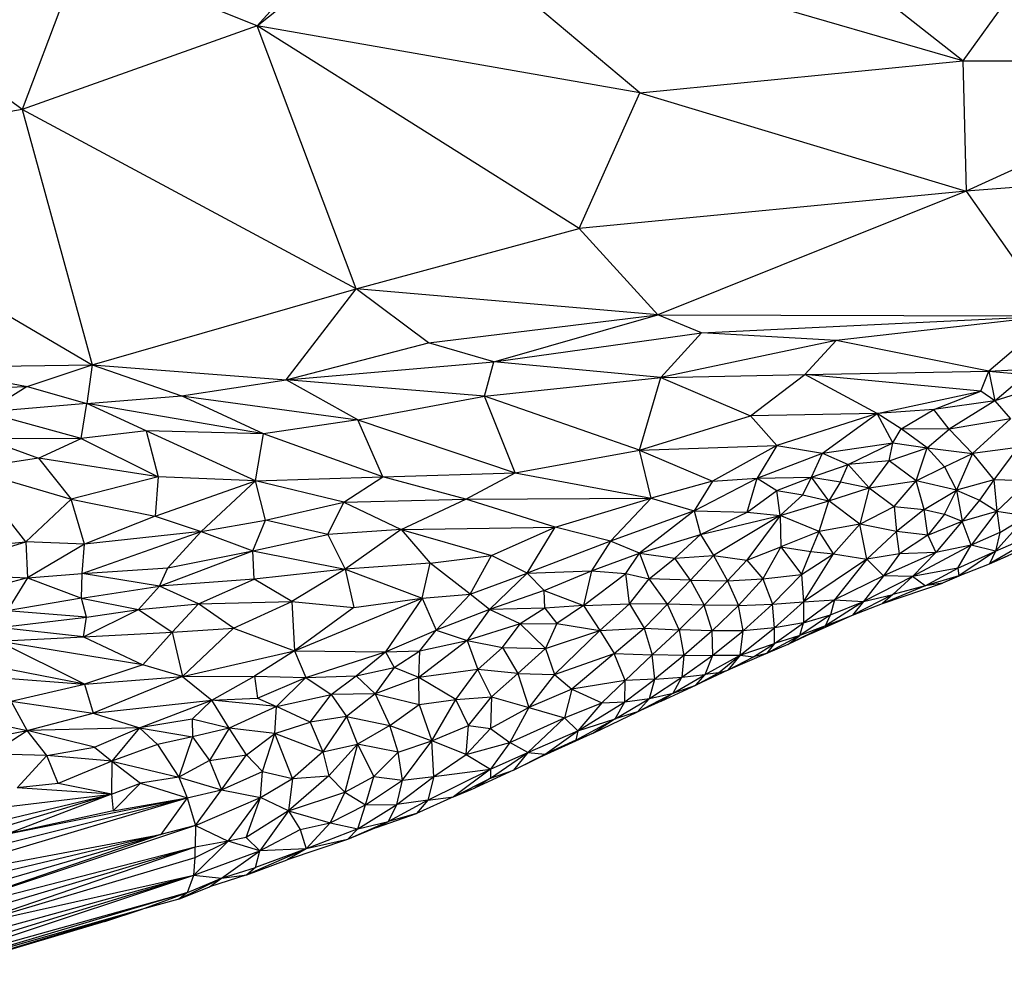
# Paper-space layout '_Trimétrica' of a CAD drawing. Header units: millimetres. Extents: x -152 to 463, y -413 to -88.
# Tile 15 of 23: x 300 to 367, y -397 to -332. Entities that reach past the tile are written whole.
import ezdxf

# ---------------------------------------------------------------- set-up
doc = ezdxf.new("R2010")
doc.units = ezdxf.units.MM

psp = doc.layouts.new('_Trimétrica')

# ---------------------------------------------------------------- linework, layer by layer
at = {"color": 7, "linetype": 'Continuous', "lineweight": 25}
for p, q in [((316.232, -332.201), (332.563, -313.99)), ((300.343, -337.848), (271.458, -316.44)), ((363.949, -334.559), (342.27, -317.524)), ((375.611, -318.271), (363.949, -334.559)), ((316.232, -332.201), (326.723, -323.775)), ((342.111, -336.731), (326.723, -323.775)), ((363.949, -334.559), (326.723, -323.775)), ((304.299, -327.396), (300.343, -337.848)), ((316.232, -332.201), (304.299, -327.396)), ((316.232, -332.201), (300.343, -337.848)), ((322.937, -349.987), (316.232, -332.201)), ((338.012, -345.912), (316.232, -332.201)), ((342.111, -336.731), (316.232, -332.201)), ((342.111, -336.731), (363.949, -334.559)), ((363.949, -334.559), (364.159, -343.379)), ((363.949, -334.559), (383.48, -334.564)), ((383.48, -334.564), (364.159, -343.379)), ((338.012, -345.912), (342.111, -336.731)), ((342.111, -336.731), (364.159, -343.379)), ((300.343, -337.848), (281.27, -341.168)), ((300.343, -337.848), (305.074, -355.126)), ((322.937, -349.987), (300.343, -337.848)), ((281.27, -341.168), (305.074, -355.126)), ((382.936, -341.909), (364.159, -343.379)), ((364.159, -343.379), (338.012, -345.912)), ((364.159, -343.379), (343.331, -351.732)), ((364.159, -343.379), (370.085, -351.818)), ((322.937, -349.987), (338.012, -345.912)), ((338.012, -345.912), (343.331, -351.732)), ((305.074, -355.126), (322.937, -349.987)), ((318.204, -356.139), (322.937, -349.987)), ((327.818, -353.647), (322.937, -349.987)), ((343.331, -351.732), (322.937, -349.987)), ((327.818, -353.647), (343.331, -351.732)), ((332.24, -354.922), (343.331, -351.732)), ((346.279, -352.966), (343.331, -351.732)), ((343.331, -351.732), (370.085, -351.818)), ((346.279, -352.966), (370.085, -351.818)), ((370.085, -351.818), (355.383, -353.47)), ((370.085, -351.818), (365.71, -355.554)), ((332.24, -354.922), (346.279, -352.966)), ((343.529, -355.975), (346.279, -352.966)), ((355.383, -353.47), (346.279, -352.966)), ((318.204, -356.139), (327.818, -353.647)), ((332.24, -354.922), (327.818, -353.647)), ((355.383, -353.47), (343.529, -355.975)), ((355.383, -353.47), (353.271, -355.768)), ((365.71, -355.554), (355.383, -353.47)), ((293.89, -355.29), (305.074, -355.126)), ((293.89, -355.29), (300.696, -356.596)), ((300.696, -356.596), (305.074, -355.126)), ((305.074, -355.126), (304.722, -357.735)), ((305.074, -355.126), (311.128, -357.227)), ((305.074, -355.126), (318.204, -356.139)), ((318.204, -356.139), (332.24, -354.922)), ((331.61, -357.249), (332.24, -354.922)), ((343.529, -355.975), (332.24, -354.922)), ((365.71, -355.554), (371.528, -355.228)), ((331.61, -357.249), (343.529, -355.975)), ((342.093, -360.897), (343.529, -355.975)), ((343.529, -355.975), (353.271, -355.768)), ((343.529, -355.975), (349.582, -358.578)), ((349.582, -358.578), (353.271, -355.768)), ((353.271, -355.768), (365.71, -355.554)), ((358.145, -358.423), (353.271, -355.768)), ((365.153, -356.905), (353.271, -355.768)), ((365.153, -356.905), (365.71, -355.554)), ((365.71, -355.554), (366.101, -357.569)), ((365.71, -355.554), (368.192, -355.774)), ((366.101, -357.569), (368.192, -355.774)), ((292.136, -356.875), (300.696, -356.596)), ((300.696, -356.596), (297.907, -358.337)), ((300.696, -356.596), (304.722, -357.735)), ((311.128, -357.227), (318.204, -356.139)), ((331.61, -357.249), (318.204, -356.139)), ((323.039, -358.848), (318.204, -356.139)), ((369.762, -356.401), (366.101, -357.569)), ((304.722, -357.735), (311.128, -357.227)), ((316.666, -359.789), (311.128, -357.227)), ((311.128, -357.227), (323.039, -358.848)), ((323.039, -358.848), (331.61, -357.249)), ((333.688, -362.435), (331.61, -357.249)), ((342.093, -360.897), (331.61, -357.249)), ((358.145, -358.423), (365.153, -356.905)), ((361.976, -358.152), (365.153, -356.905)), ((366.101, -357.569), (365.153, -356.905)), ((304.722, -357.735), (297.907, -358.337)), ((304.326, -360.109), (304.722, -357.735)), ((316.666, -359.789), (304.722, -357.735)), ((308.723, -359.592), (304.722, -357.735)), ((366.101, -357.569), (361.976, -358.152)), ((366.101, -357.569), (363.016, -359.472)), ((366.101, -357.569), (367.177, -358.781)), ((304.326, -360.109), (297.907, -358.337)), ((342.093, -360.897), (349.582, -358.578)), ((358.145, -358.423), (349.582, -358.578)), ((349.582, -358.578), (351.375, -360.585)), ((358.145, -358.423), (351.375, -360.585)), ((354.449, -361.104), (358.145, -358.423)), ((361.976, -358.152), (358.145, -358.423)), ((359.21, -360.406), (358.145, -358.423)), ((359.785, -359.454), (358.145, -358.423)), ((359.785, -359.454), (361.976, -358.152)), ((363.016, -359.472), (361.976, -358.152)), ((367.177, -358.781), (363.016, -359.472)), ((364.595, -361.131), (367.177, -358.781)), ((323.039, -358.848), (316.666, -359.789)), ((323.039, -358.848), (333.688, -362.435)), ((324.73, -362.695), (323.039, -358.848)), ((359.21, -360.406), (359.785, -359.454)), ((361.531, -360.75), (359.785, -359.454)), ((363.016, -359.472), (359.785, -359.454)), ((297.713, -360.086), (301.452, -361.429)), ((297.713, -360.086), (304.326, -360.109)), ((301.452, -361.429), (304.326, -360.109)), ((308.723, -359.592), (304.326, -360.109)), ((304.326, -360.109), (309.542, -362.695)), ((316.118, -362.979), (308.723, -359.592)), ((308.723, -359.592), (309.542, -362.695)), ((316.666, -359.789), (308.723, -359.592)), ((316.118, -362.979), (316.666, -359.789)), ((324.73, -362.695), (316.666, -359.789)), ((361.531, -360.75), (363.016, -359.472)), ((364.595, -361.131), (363.016, -359.472)), ((342.093, -360.897), (351.375, -360.585)), ((351.375, -360.585), (347.015, -362.989)), ((351.375, -360.585), (350.045, -362.793)), ((351.375, -360.585), (354.449, -361.104)), ((354.449, -361.104), (359.21, -360.406)), ((356.196, -361.857), (359.21, -360.406)), ((358.958, -361.615), (359.21, -360.406)), ((358.958, -361.615), (361.531, -360.75)), ((359.21, -360.406), (361.531, -360.75)), ((360.787, -362.963), (361.531, -360.75)), ((362.702, -362.035), (361.531, -360.75)), ((361.531, -360.75), (364.595, -361.131)), ((367.673, -360.713), (364.595, -361.131)), ((367.673, -360.713), (366.049, -362.899)), ((301.452, -361.429), (296.748, -362.179)), ((301.452, -361.429), (303.666, -364.215)), ((309.542, -362.695), (301.452, -361.429)), ((333.688, -362.435), (342.093, -360.897)), ((342.865, -364.154), (342.093, -360.897)), ((342.093, -360.897), (347.015, -362.989)), ((350.045, -362.793), (354.449, -361.104)), ((353.721, -362.719), (354.449, -361.104)), ((354.449, -361.104), (356.196, -361.857)), ((362.702, -362.035), (364.595, -361.131)), ((364.595, -361.131), (363.504, -363.599)), ((364.595, -361.131), (366.049, -362.899)), ((353.721, -362.719), (356.196, -361.857)), ((355.67, -363.047), (356.196, -361.857)), ((358.958, -361.615), (356.196, -361.857)), ((356.196, -361.857), (357.607, -363.448)), ((357.607, -363.448), (358.958, -361.615)), ((360.787, -362.963), (358.958, -361.615)), ((360.787, -362.963), (362.702, -362.035)), ((362.702, -362.035), (363.504, -363.599)), ((300.595, -367.091), (296.748, -362.179)), ((296.748, -362.179), (303.666, -364.215)), ((309.542, -362.695), (303.666, -364.215)), ((309.542, -362.695), (309.342, -365.365)), ((316.118, -362.979), (309.542, -362.695)), ((316.118, -362.979), (324.73, -362.695)), ((322.106, -364.426), (324.73, -362.695)), ((324.73, -362.695), (333.688, -362.435)), ((330.354, -364.205), (324.73, -362.695)), ((330.354, -364.205), (333.688, -362.435)), ((333.688, -362.435), (342.865, -364.154)), ((350.045, -362.793), (353.721, -362.719)), ((351.379, -363.625), (353.721, -362.719)), ((353.134, -363.922), (353.721, -362.719)), ((354.876, -364.334), (353.721, -362.719)), ((353.721, -362.719), (355.67, -363.047)), ((309.342, -365.365), (316.118, -362.979)), ((312.444, -366.397), (316.118, -362.979)), ((316.8, -365.625), (316.118, -362.979)), ((322.106, -364.426), (316.118, -362.979)), ((347.015, -362.989), (342.865, -364.154)), ((345.779, -364.997), (350.045, -362.793)), ((347.015, -362.989), (345.779, -364.997)), ((347.015, -362.989), (350.045, -362.793)), ((349.372, -365.084), (350.045, -362.793)), ((350.045, -362.793), (351.379, -363.625)), ((355.67, -363.047), (354.876, -364.334)), ((354.876, -364.334), (357.607, -363.448)), ((355.67, -363.047), (357.607, -363.448)), ((357.607, -363.448), (356.979, -365.902)), ((357.607, -363.448), (360.787, -362.963)), ((357.607, -363.448), (359.307, -364.709)), ((359.307, -364.709), (360.787, -362.963)), ((361.324, -364.919), (360.787, -362.963)), ((363.504, -363.599), (360.787, -362.963)), ((366.049, -362.899), (363.504, -363.599)), ((366.049, -362.899), (365.071, -364.278)), ((366.049, -362.899), (366.253, -365.029)), ((368.39, -362.987), (366.049, -362.899)), ((368.39, -362.987), (366.253, -365.029)), ((349.372, -365.084), (351.379, -363.625)), ((351.601, -365.327), (351.379, -363.625)), ((351.379, -363.625), (353.134, -363.922)), ((351.601, -365.327), (353.134, -363.922)), ((353.134, -363.922), (354.876, -364.334)), ((361.324, -364.919), (363.504, -363.599)), ((362.7, -365.221), (363.504, -363.599)), ((363.504, -363.599), (363.889, -365.697)), ((363.504, -363.599), (365.071, -364.278)), ((300.595, -367.091), (303.666, -364.215)), ((304.553, -367.255), (303.666, -364.215)), ((303.666, -364.215), (309.342, -365.365)), ((316.8, -365.625), (322.106, -364.426)), ((321.002, -366.603), (322.106, -364.426)), ((322.106, -364.426), (330.354, -364.205)), ((322.106, -364.426), (325.961, -366.254)), ((325.961, -366.254), (330.354, -364.205)), ((330.354, -364.205), (342.865, -364.154)), ((336.385, -366.095), (330.354, -364.205)), ((336.385, -366.095), (342.865, -364.154)), ((342.865, -364.154), (340.127, -367.052)), ((342.865, -364.154), (345.779, -364.997)), ((351.601, -365.327), (354.876, -364.334)), ((354.222, -366.389), (354.876, -364.334)), ((356.979, -365.902), (354.876, -364.334)), ((356.979, -365.902), (359.307, -364.709)), ((359.307, -364.709), (359.464, -366.406)), ((359.307, -364.709), (361.324, -364.919)), ((365.071, -364.278), (363.889, -365.697)), ((365.071, -364.278), (366.253, -365.029)), ((309.342, -365.365), (304.553, -367.255)), ((309.342, -365.365), (312.444, -366.397)), ((345.779, -364.997), (340.127, -367.052)), ((345.779, -364.997), (342.092, -367.855)), ((345.779, -364.997), (346.203, -366.601)), ((345.779, -364.997), (349.372, -365.084)), ((346.203, -366.601), (349.372, -365.084)), ((346.203, -366.601), (351.601, -365.327)), ((351.601, -365.327), (347.091, -368.023)), ((351.601, -365.327), (349.335, -368.345)), ((349.372, -365.084), (351.601, -365.327)), ((351.601, -365.327), (351.637, -367.426)), ((354.222, -366.389), (351.601, -365.327)), ((361.324, -364.919), (359.464, -366.406)), ((361.584, -366.649), (361.324, -364.919)), ((361.324, -364.919), (362.7, -365.221)), ((362.7, -365.221), (361.584, -366.649)), ((362.7, -365.221), (363.889, -365.697)), ((363.889, -365.697), (366.253, -365.029)), ((366.253, -365.029), (364.517, -367.317)), ((366.141, -367.726), (368.283, -365.336)), ((366.253, -365.029), (366.456, -366.456)), ((366.253, -365.029), (368.283, -365.336)), ((366.456, -366.456), (368.283, -365.336)), ((312.444, -366.397), (316.8, -365.625)), ((315.941, -367.696), (316.8, -365.625)), ((321.002, -366.603), (316.8, -365.625)), ((325.961, -366.254), (336.385, -366.095)), ((332.088, -368.025), (336.385, -366.095)), ((334.496, -369.227), (336.385, -366.095)), ((340.127, -367.052), (336.385, -366.095)), ((356.979, -365.902), (354.222, -366.389)), ((355.201, -367.901), (356.979, -365.902)), ((357.45, -368.266), (356.979, -365.902)), ((359.464, -366.406), (356.979, -365.902)), ((361.584, -366.649), (363.889, -365.697)), ((363.889, -365.697), (362.118, -367.826)), ((364.517, -367.317), (363.889, -365.697)), ((370.411, -365.867), (365.74, -368.584)), ((366.141, -367.726), (370.411, -365.867)), ((304.403, -369.232), (312.444, -366.397)), ((312.444, -366.397), (304.553, -367.255)), ((310.199, -368.851), (312.444, -366.397)), ((312.444, -366.397), (315.941, -367.696)), ((315.941, -367.696), (321.002, -366.603)), ((325.961, -366.254), (321.002, -366.603)), ((321.002, -366.603), (322.195, -368.946)), ((325.961, -366.254), (322.195, -368.946)), ((325.961, -366.254), (327.932, -368.542)), ((325.961, -366.254), (332.088, -368.025)), ((342.092, -367.855), (346.203, -366.601)), ((344.467, -368.198), (346.203, -366.601)), ((346.203, -366.601), (347.091, -368.023)), ((354.222, -366.389), (351.637, -367.426)), ((353.662, -367.757), (354.222, -366.389)), ((355.201, -367.901), (354.222, -366.389)), ((357.45, -368.266), (359.464, -366.406)), ((359.666, -367.913), (359.464, -366.406)), ((361.584, -366.649), (359.464, -366.406)), ((361.584, -366.649), (359.666, -367.913)), ((361.584, -366.649), (362.118, -367.826)), ((366.456, -366.456), (364.517, -367.317)), ((365.74, -368.584), (369.83, -366.76)), ((366.456, -366.456), (366.141, -367.726)), ((291.783, -367.99), (300.595, -367.091)), ((293.637, -369.24), (300.595, -367.091)), ((300.595, -367.091), (300.719, -369.528)), ((304.553, -367.255), (300.595, -367.091)), ((304.553, -367.255), (300.719, -369.528)), ((304.403, -369.232), (304.553, -367.255)), ((340.127, -367.052), (334.496, -369.227)), ((340.127, -367.052), (338.843, -369.07)), ((342.092, -367.855), (340.127, -367.052)), ((349.335, -368.345), (351.637, -367.426)), ((351.637, -367.426), (350.413, -369.605)), ((351.637, -367.426), (353.032, -369.318)), ((351.637, -367.426), (353.662, -367.757)), ((364.517, -367.317), (360.531, -369.448)), ((364.517, -367.317), (362.118, -367.826)), ((363.597, -368.874), (364.517, -367.317)), ((366.141, -367.726), (364.517, -367.317)), ((309.64, -370.091), (315.941, -367.696)), ((310.199, -368.851), (315.941, -367.696)), ((315.941, -367.696), (322.195, -368.946)), ((316.028, -369.616), (315.941, -367.696)), ((327.932, -368.542), (332.088, -368.025)), ((330.643, -370.643), (332.088, -368.025)), ((334.496, -369.227), (332.088, -368.025)), ((338.843, -369.07), (342.092, -367.855)), ((341.151, -369.234), (342.092, -367.855)), ((342.092, -367.855), (342.742, -369.61)), ((342.092, -367.855), (344.467, -368.198)), ((344.467, -368.198), (347.091, -368.023)), ((347.091, -368.023), (345.54, -369.693)), ((347.091, -368.023), (348.028, -369.739)), ((347.091, -368.023), (349.335, -368.345)), ((353.032, -369.318), (353.662, -367.757)), ((353.032, -369.318), (355.201, -367.901)), ((353.182, -371.159), (355.201, -367.901)), ((353.662, -367.757), (355.201, -367.901)), ((355.201, -367.901), (357.45, -368.266)), ((359.666, -367.913), (357.45, -368.266)), ((362.118, -367.826), (358.584, -369.406)), ((359.666, -367.913), (358.584, -369.406)), ((362.118, -367.826), (359.666, -367.913)), ((362.118, -367.826), (360.531, -369.448)), ((363.597, -368.874), (366.141, -367.726)), ((366.141, -367.726), (363.676, -369.389)), ((366.141, -367.726), (365.74, -368.584)), ((365.74, -368.584), (367.039, -368.013)), ((327.932, -368.542), (322.195, -368.946)), ((327.401, -370.902), (327.932, -368.542)), ((330.643, -370.643), (327.932, -368.542)), ((342.742, -369.61), (344.467, -368.198)), ((345.54, -369.693), (344.467, -368.198)), ((349.335, -368.345), (348.028, -369.739)), ((349.335, -368.345), (350.413, -369.605)), ((357.45, -368.266), (353.182, -371.159)), ((357.45, -368.266), (355.276, -371.017)), ((358.584, -369.406), (357.45, -368.266)), ((363.676, -369.389), (365.74, -368.584)), ((293.637, -369.24), (300.719, -369.528)), ((300.719, -369.528), (304.403, -369.232)), ((304.366, -370.908), (304.403, -369.232)), ((304.403, -369.232), (310.199, -368.851)), ((309.64, -370.091), (304.403, -369.232)), ((309.64, -370.091), (310.199, -368.851)), ((322.195, -368.946), (316.028, -369.616)), ((322.195, -368.946), (318.589, -371.133)), ((322.195, -368.946), (322.773, -371.543)), ((322.195, -368.946), (327.401, -370.902)), ((330.643, -370.643), (334.496, -369.227)), ((334.496, -369.227), (331.947, -371.673)), ((334.496, -369.227), (338.843, -369.07)), ((334.496, -369.227), (335.644, -370.399)), ((335.644, -370.399), (338.843, -369.07)), ((338.843, -369.07), (338.302, -371.41)), ((338.302, -371.41), (341.151, -369.234)), ((338.843, -369.07), (341.151, -369.234)), ((341.403, -371.284), (341.151, -369.234)), ((341.151, -369.234), (342.742, -369.61)), ((350.413, -369.605), (353.032, -369.318)), ((351.065, -371.318), (353.032, -369.318)), ((353.032, -369.318), (353.182, -371.159)), ((358.584, -369.406), (355.276, -371.017)), ((358.584, -369.406), (357.232, -371.138)), ((360.531, -369.448), (358.584, -369.406)), ((363.597, -368.874), (360.531, -369.448)), ((361.397, -370.081), (363.597, -368.874)), ((363.676, -369.389), (361.397, -370.081)), ((364.143, -369.207), (362.575, -369.899)), ((363.676, -369.389), (362.575, -369.899)), ((363.597, -368.874), (363.676, -369.389)), ((300.719, -369.528), (295.55, -370.897)), ((300.719, -369.528), (299.344, -371.763)), ((300.719, -369.528), (304.366, -370.908)), ((304.366, -370.908), (309.64, -370.091)), ((308.206, -371.674), (309.64, -370.091)), ((316.028, -369.616), (309.64, -370.091)), ((312.264, -371.284), (309.64, -370.091)), ((312.264, -371.284), (316.028, -369.616)), ((318.589, -371.133), (316.028, -369.616)), ((341.403, -371.284), (342.742, -369.61)), ((343.979, -371.31), (342.742, -369.61)), ((345.54, -369.693), (342.742, -369.61)), ((343.979, -371.31), (345.54, -369.693)), ((345.54, -369.693), (346.448, -371.389)), ((345.54, -369.693), (348.028, -369.739)), ((346.448, -371.389), (348.028, -369.739)), ((348.028, -369.739), (350.413, -369.605)), ((348.028, -369.739), (348.773, -371.405)), ((350.413, -369.605), (348.773, -371.405)), ((350.413, -369.605), (351.065, -371.318)), ((360.531, -369.448), (357.232, -371.138)), ((358.519, -371.264), (362.575, -369.899)), ((361.397, -370.081), (358.519, -371.264)), ((360.531, -369.448), (359.201, -370.665)), ((361.397, -370.081), (359.201, -370.665)), ((361.397, -370.081), (360.531, -369.448)), ((362.575, -369.899), (361.397, -370.081)), ((327.401, -370.902), (330.643, -370.643)), ((328.345, -373.077), (330.643, -370.643)), ((331.947, -371.673), (330.643, -370.643)), ((335.644, -370.399), (331.947, -371.673)), ((335.684, -371.595), (335.644, -370.399)), ((335.644, -370.399), (338.302, -371.41)), ((359.201, -370.665), (356.478, -372.054)), ((357.232, -371.138), (359.201, -370.665)), ((359.201, -370.665), (358.519, -371.264)), ((304.366, -370.908), (299.344, -371.763)), ((304.692, -372.198), (304.366, -370.908)), ((304.366, -370.908), (308.206, -371.674)), ((308.206, -371.674), (312.264, -371.284)), ((310.5, -373.209), (312.264, -371.284)), ((312.264, -371.284), (318.589, -371.133)), ((314.646, -372.928), (312.264, -371.284)), ((314.646, -372.928), (318.589, -371.133)), ((318.589, -371.133), (318.752, -374.465)), ((318.589, -371.133), (322.773, -371.543)), ((318.752, -374.465), (327.401, -370.902)), ((322.773, -371.543), (327.401, -370.902)), ((327.401, -370.902), (324.902, -374.53)), ((327.401, -370.902), (328.345, -373.077)), ((338.302, -371.41), (335.684, -371.595)), ((338.302, -371.41), (336.506, -372.631)), ((338.302, -371.41), (341.403, -371.284)), ((338.302, -371.41), (339.41, -373.096)), ((341.403, -371.284), (339.41, -373.096)), ((341.403, -371.284), (342.393, -372.949)), ((343.979, -371.31), (341.403, -371.284)), ((342.393, -372.949), (343.979, -371.31)), ((344.761, -373.061), (343.979, -371.31)), ((346.448, -371.389), (343.979, -371.31)), ((346.448, -371.389), (344.761, -373.061)), ((346.987, -373.124), (346.448, -371.389)), ((348.773, -371.405), (346.448, -371.389)), ((348.773, -371.405), (346.987, -373.124)), ((348.773, -371.405), (351.065, -371.318)), ((349.102, -373.11), (348.773, -371.405)), ((349.102, -373.11), (351.065, -371.318)), ((351.065, -371.318), (353.182, -371.159)), ((351.216, -372.912), (351.065, -371.318)), ((351.216, -372.912), (353.182, -371.159)), ((355.276, -371.017), (353.177, -372.571)), ((353.182, -371.159), (353.177, -372.571)), ((353.182, -371.159), (355.276, -371.017)), ((357.232, -371.138), (354.662, -372.783)), ((355.276, -371.017), (354.998, -372.033)), ((354.998, -372.033), (357.232, -371.138)), ((355.276, -371.017), (357.232, -371.138)), ((357.232, -371.138), (356.478, -372.054)), ((356.478, -372.054), (358.519, -371.264)), ((304.692, -372.198), (299.344, -371.763)), ((304.498, -373.521), (308.206, -371.674)), ((304.692, -372.198), (308.206, -371.674)), ((308.206, -371.674), (310.5, -373.209)), ((322.773, -371.543), (318.752, -374.465)), ((331.947, -371.673), (328.345, -373.077)), ((331.947, -371.673), (330.432, -373.774)), ((335.684, -371.595), (331.947, -371.673)), ((334.016, -372.641), (331.947, -371.673)), ((335.684, -371.595), (334.016, -372.641)), ((335.684, -371.595), (336.506, -372.631)), ((354.998, -372.033), (352.918, -373.443)), ((353.177, -372.571), (354.998, -372.033)), ((353.68, -373.304), (356.478, -372.054)), ((354.662, -372.783), (354.998, -372.033)), ((354.662, -372.783), (356.478, -372.054)), ((298.772, -372.894), (304.692, -372.198)), ((304.498, -373.521), (304.692, -372.198)), ((334.016, -372.641), (330.432, -373.774)), ((332.833, -374.244), (334.016, -372.641)), ((334.016, -372.641), (336.506, -372.631)), ((334.016, -372.641), (335.737, -374.319)), ((336.506, -372.631), (335.737, -374.319)), ((336.506, -372.631), (339.41, -373.096)), ((351.214, -373.966), (353.177, -372.571)), ((353.177, -372.571), (351.216, -372.912)), ((352.918, -373.443), (353.177, -372.571)), ((304.498, -373.521), (298.772, -372.894)), ((304.498, -373.521), (310.5, -373.209)), ((308.501, -375.415), (310.5, -373.209)), ((310.5, -373.209), (314.646, -372.928)), ((310.5, -373.209), (311.185, -376.198)), ((311.185, -376.198), (314.646, -372.928)), ((314.646, -372.928), (318.752, -374.465)), ((324.902, -374.53), (328.345, -373.077)), ((327.241, -374.477), (328.345, -373.077)), ((328.345, -373.077), (330.432, -373.774)), ((335.737, -374.319), (339.41, -373.096)), ((339.41, -373.096), (336.347, -376.08)), ((339.41, -373.096), (342.393, -372.949)), ((339.41, -373.096), (340.369, -374.657)), ((340.369, -374.657), (342.393, -372.949)), ((342.393, -372.949), (342.939, -374.746)), ((342.393, -372.949), (344.761, -373.061)), ((342.939, -374.746), (344.761, -373.061)), ((344.761, -373.061), (345.091, -374.78)), ((346.987, -373.124), (344.761, -373.061)), ((346.987, -373.124), (345.091, -374.78)), ((349.102, -373.11), (346.987, -373.124)), ((347.036, -374.763), (346.987, -373.124)), ((347.036, -374.763), (349.102, -373.11)), ((348.892, -374.769), (351.216, -372.912)), ((348.892, -374.769), (349.102, -373.11)), ((351.216, -372.912), (349.102, -373.11)), ((351.214, -373.966), (351.216, -372.912)), ((354.662, -372.783), (352.12, -374.051)), ((353.68, -373.304), (352.12, -374.051)), ((354.662, -372.783), (352.918, -373.443)), ((354.662, -372.783), (353.68, -373.304)), ((298.693, -373.822), (304.498, -373.521)), ((308.501, -375.415), (298.693, -373.822)), ((304.57, -376.722), (298.693, -373.822)), ((304.498, -373.521), (308.501, -375.415)), ((330.432, -373.774), (327.161, -376.272)), ((327.241, -374.477), (330.432, -373.774)), ((330.432, -373.774), (331.164, -375.726)), ((330.432, -373.774), (332.833, -374.244)), ((348.892, -374.769), (351.214, -373.966)), ((349.794, -374.885), (351.214, -373.966)), ((352.12, -374.051), (349.871, -374.993)), ((352.918, -373.443), (350.68, -374.645)), ((351.214, -373.966), (350.68, -374.645)), ((352.12, -374.051), (350.68, -374.645)), ((352.918, -373.443), (351.214, -373.966)), ((352.12, -374.051), (352.918, -373.443)), ((304.57, -376.722), (294.428, -374.763)), ((311.185, -376.198), (318.752, -374.465)), ((318.752, -374.465), (316.052, -376.175)), ((318.752, -374.465), (319.518, -376.272)), ((318.752, -374.465), (324.902, -374.53)), ((319.518, -376.272), (324.902, -374.53)), ((322.938, -376.156), (324.902, -374.53)), ((324.902, -374.53), (327.241, -374.477)), ((324.902, -374.53), (325.497, -375.6)), ((325.497, -375.6), (327.241, -374.477)), ((327.161, -376.272), (327.241, -374.477)), ((331.164, -375.726), (332.833, -374.244)), ((332.833, -374.244), (333.86, -376)), ((332.833, -374.244), (335.737, -374.319)), ((333.86, -376), (335.737, -374.319)), ((335.737, -374.319), (336.347, -376.08)), ((336.347, -376.08), (340.369, -374.657)), ((340.369, -374.657), (337.499, -377.061)), ((341.126, -376.472), (340.369, -374.657)), ((340.369, -374.657), (342.939, -374.746)), ((341.126, -376.472), (342.939, -374.746)), ((343.122, -376.387), (342.939, -374.746)), ((345.091, -374.78), (342.939, -374.746)), ((344.936, -376.262), (347.036, -374.763)), ((345.091, -374.78), (347.036, -374.763)), ((346.528, -376.076), (347.036, -374.763)), ((346.528, -376.076), (348.892, -374.769)), ((347.036, -374.763), (348.892, -374.769)), ((347.433, -375.952), (348.892, -374.769)), ((350.68, -374.645), (348.057, -375.774)), ((348.892, -374.769), (348.057, -375.774)), ((348.892, -374.769), (349.794, -374.885)), ((350.68, -374.645), (349.794, -374.885)), ((308.501, -375.415), (304.57, -376.722)), ((311.185, -376.198), (308.501, -375.415)), ((345.091, -374.78), (343.122, -376.387)), ((345.091, -374.78), (344.936, -376.262)), ((348.057, -375.774), (349.794, -374.885)), ((322.938, -376.156), (325.497, -375.6)), ((325.497, -375.6), (324.212, -377.387)), ((327.161, -376.272), (325.497, -375.6)), ((331.164, -375.726), (327.161, -376.272)), ((329.669, -377.77), (331.164, -375.726)), ((332.068, -377.584), (331.164, -375.726)), ((333.86, -376), (331.164, -375.726)), ((332.068, -377.584), (333.86, -376)), ((333.86, -376), (334.592, -378.312)), ((333.86, -376), (336.347, -376.08)), ((336.347, -376.08), (334.592, -378.312)), ((336.347, -376.08), (337.499, -377.061)), ((344.355, -377.332), (346.528, -376.076)), ((344.936, -376.262), (346.528, -376.076)), ((348.057, -375.774), (345.898, -376.795)), ((345.898, -376.795), (347.433, -375.952)), ((345.898, -376.795), (346.528, -376.076)), ((347.433, -375.952), (346.528, -376.076)), ((347.433, -375.952), (348.057, -375.774)), ((297.845, -376.206), (304.57, -376.722)), ((299.606, -377.878), (304.57, -376.722)), ((304.57, -376.722), (311.185, -376.198)), ((304.57, -376.722), (305.156, -378.691)), ((311.185, -376.198), (305.156, -378.691)), ((311.185, -376.198), (316.052, -376.175)), ((311.185, -376.198), (313.178, -377.8)), ((313.178, -377.8), (316.052, -376.175)), ((316.052, -376.175), (316.255, -377.67)), ((316.052, -376.175), (319.518, -376.272)), ((316.255, -377.67), (319.518, -376.272)), ((319.518, -376.272), (317.534, -378.234)), ((319.518, -376.272), (322.938, -376.156)), ((319.518, -376.272), (321.232, -377.417)), ((321.232, -377.417), (322.938, -376.156)), ((322.938, -376.156), (324.212, -377.387)), ((327.161, -376.272), (324.212, -377.387)), ((327.191, -378.107), (327.161, -376.272)), ((329.669, -377.77), (327.161, -376.272)), ((341.126, -376.472), (337.499, -377.061)), ((339.539, -377.985), (341.126, -376.472)), ((341.103, -377.913), (343.122, -376.387)), ((341.103, -377.913), (341.126, -376.472)), ((343.122, -376.387), (341.126, -376.472)), ((342.767, -377.699), (344.936, -376.262)), ((342.767, -377.699), (343.122, -376.387)), ((343.122, -376.387), (344.936, -376.262)), ((344.355, -377.332), (344.936, -376.262)), ((317.534, -378.234), (321.232, -377.417)), ((319.817, -379.298), (321.232, -377.417)), ((324.212, -377.387), (321.232, -377.417)), ((321.232, -377.417), (322.264, -378.917)), ((324.212, -377.387), (322.264, -378.917)), ((324.212, -377.387), (325.194, -379.514)), ((324.212, -377.387), (327.191, -378.107)), ((337.499, -377.061), (334.592, -378.312)), ((337.499, -377.061), (337.022, -379.01)), ((337.499, -377.061), (339.539, -377.985)), ((341.959, -378.596), (344.355, -377.332)), ((342.767, -377.699), (344.355, -377.332)), ((343.557, -377.884), (345.898, -376.795)), ((344.355, -377.332), (343.557, -377.884)), ((344.355, -377.332), (345.898, -376.795)), ((299.606, -377.878), (305.156, -378.691)), ((300.69, -379.869), (299.606, -377.878)), ((305.156, -378.691), (313.178, -377.8)), ((308.271, -379.674), (313.178, -377.8)), ((313.178, -377.8), (311.84, -379.097)), ((313.178, -377.8), (316.255, -377.67)), ((317.534, -378.234), (313.178, -377.8)), ((314.351, -379.707), (313.178, -377.8)), ((316.255, -377.67), (317.534, -378.234)), ((327.191, -378.107), (329.669, -377.77)), ((328.05, -380.567), (329.669, -377.77)), ((329.669, -377.77), (332.068, -377.584)), ((330.528, -379.513), (329.669, -377.77)), ((330.528, -379.513), (332.068, -377.584)), ((332.068, -377.584), (332.002, -379.722)), ((332.068, -377.584), (334.592, -378.312)), ((337.022, -379.01), (339.539, -377.985)), ((337.91, -379.878), (341.103, -377.913)), ((339.539, -377.985), (337.91, -379.878)), ((339.539, -377.985), (341.103, -377.913)), ((340.432, -379.08), (342.767, -377.699)), ((340.432, -379.08), (341.103, -377.913)), ((341.103, -377.913), (342.767, -377.699)), ((341.959, -378.596), (342.767, -377.699)), ((343.557, -377.884), (341.959, -378.596)), ((300.69, -379.869), (305.156, -378.691)), ((305.156, -378.691), (308.271, -379.674)), ((317.534, -378.234), (314.351, -379.707)), ((317.431, -380.055), (317.534, -378.234)), ((319.817, -379.298), (317.534, -378.234)), ((325.194, -379.514), (327.191, -378.107)), ((327.191, -378.107), (328.05, -380.567)), ((334.592, -378.312), (332.002, -379.722)), ((334.592, -378.312), (333.313, -380.662)), ((334.592, -378.312), (337.022, -379.01)), ((339.005, -380.009), (341.959, -378.596)), ((341.959, -378.596), (340.432, -379.08)), ((296.049, -378.887), (300.69, -379.869)), ((311.84, -379.097), (308.271, -379.674)), ((311.84, -379.097), (311.868, -380.278)), ((314.351, -379.707), (311.84, -379.097)), ((317.431, -380.055), (319.817, -379.298)), ((322.264, -378.917), (319.817, -379.298)), ((319.817, -379.298), (320.668, -381.306)), ((322.264, -378.917), (320.668, -381.306)), ((322.264, -378.917), (323.027, -380.777)), ((322.264, -378.917), (325.194, -379.514)), ((333.313, -380.662), (337.022, -379.01)), ((337.022, -379.01), (334.533, -381.339)), ((337.022, -379.01), (337.91, -379.878)), ((337.787, -380.504), (340.432, -379.08)), ((337.91, -379.878), (340.432, -379.08)), ((340.432, -379.08), (339.005, -380.009)), ((294.423, -381.044), (300.69, -379.869)), ((298.254, -381.446), (300.69, -379.869)), ((308.271, -379.674), (300.69, -379.869)), ((302.021, -381.542), (300.69, -379.869)), ((305.235, -380.986), (300.69, -379.869)), ((305.235, -380.986), (308.271, -379.674)), ((308.271, -379.674), (306.42, -381.945)), ((308.271, -379.674), (309.489, -380.797)), ((308.271, -379.674), (311.868, -380.278)), ((314.351, -379.707), (311.868, -380.278)), ((314.351, -379.707), (313.004, -381.887)), ((315.519, -381.501), (314.351, -379.707)), ((317.431, -380.055), (314.351, -379.707)), ((315.519, -381.501), (317.431, -380.055)), ((316.6, -382.628), (317.431, -380.055)), ((318.634, -383.096), (317.431, -380.055)), ((320.668, -381.306), (317.431, -380.055)), ((325.194, -379.514), (323.027, -380.777)), ((325.777, -381.321), (325.194, -379.514)), ((325.194, -379.514), (328.05, -380.567)), ((328.05, -380.567), (330.528, -379.513)), ((330.368, -381.474), (330.528, -379.513)), ((330.368, -381.474), (332.002, -379.722)), ((330.528, -379.513), (332.002, -379.722)), ((332.002, -379.722), (333.313, -380.662)), ((334.533, -381.339), (337.91, -379.878)), ((339.005, -380.009), (335.08, -381.804)), ((335.703, -381.454), (337.91, -379.878)), ((337.91, -379.878), (337.787, -380.504)), ((337.787, -380.504), (339.005, -380.009)), ((311.868, -380.278), (309.489, -380.797)), ((311.868, -380.278), (310.932, -383.011)), ((311.868, -380.278), (313.004, -381.887)), ((325.777, -381.321), (328.05, -380.567)), ((326.051, -383.211), (328.05, -380.567)), ((328.169, -382.977), (328.05, -380.567)), ((330.368, -381.474), (328.05, -380.567)), ((330.368, -381.474), (333.313, -380.662)), ((333.313, -380.662), (332.013, -382.472)), ((334.533, -381.339), (333.313, -380.662)), ((337.787, -380.504), (335.08, -381.804)), ((337.787, -380.504), (335.703, -381.454)), ((302.021, -381.542), (305.235, -380.986)), ((305.235, -380.986), (306.42, -381.945)), ((309.489, -380.797), (306.42, -381.945)), ((309.489, -380.797), (310.932, -383.011)), ((320.668, -381.306), (318.634, -383.096)), ((320.668, -381.306), (323.027, -380.777)), ((320.668, -381.306), (321.079, -382.932)), ((323.027, -380.777), (321.079, -382.932)), ((323.027, -380.777), (322.165, -384.03)), ((323.027, -380.777), (324.118, -382.969)), ((325.777, -381.321), (323.027, -380.777)), ((324.118, -382.969), (325.777, -381.321)), ((326.051, -383.211), (325.777, -381.321)), ((332.013, -382.472), (334.533, -381.339)), ((332.014, -383.085), (334.533, -381.339)), ((334.533, -381.339), (333.57, -382.533)), ((334.533, -381.339), (335.703, -381.454)), ((302.021, -381.542), (298.254, -381.446)), ((300.019, -383.739), (302.021, -381.542)), ((302.788, -383.456), (302.021, -381.542)), ((306.42, -381.945), (302.021, -381.542)), ((306.42, -381.945), (302.788, -383.456)), ((306.42, -381.945), (306.395, -384.175)), ((306.42, -381.945), (308.344, -383.414)), ((306.42, -381.945), (310.932, -383.011)), ((313.004, -381.887), (310.932, -383.011)), ((313.004, -381.887), (315.519, -381.501)), ((313.004, -381.887), (313.833, -383.872)), ((313.833, -383.872), (315.519, -381.501)), ((316.6, -382.628), (315.519, -381.501)), ((328.169, -382.977), (330.368, -381.474)), ((330.368, -381.474), (332.013, -382.472)), ((333.57, -382.533), (335.703, -381.454)), ((333.57, -382.533), (335.08, -381.804)), ((335.08, -381.804), (335.703, -381.454)), ((313.833, -383.872), (316.6, -382.628)), ((316.453, -384.39), (316.6, -382.628)), ((316.6, -382.628), (318.634, -383.096)), ((327.78, -384.573), (332.013, -382.472)), ((328.169, -382.977), (332.013, -382.472)), ((332.013, -382.472), (329.504, -384.355)), ((333.57, -382.533), (330.983, -383.746)), ((332.013, -382.472), (332.014, -383.085)), ((332.014, -383.085), (333.57, -382.533)), ((306.395, -384.175), (308.344, -383.414)), ((308.344, -383.414), (306.508, -385.291)), ((310.932, -383.011), (308.344, -383.414)), ((308.344, -383.414), (311.502, -384.426)), ((310.932, -383.011), (311.502, -384.426)), ((310.932, -383.011), (313.833, -383.872)), ((316.453, -384.39), (318.634, -383.096)), ((321.079, -382.932), (318.364, -385.289)), ((318.634, -383.096), (318.364, -385.289)), ((318.634, -383.096), (321.079, -382.932)), ((321.079, -382.932), (322.165, -384.03)), ((322.165, -384.03), (324.118, -382.969)), ((323.555, -384.886), (324.118, -382.969)), ((323.555, -384.886), (326.051, -383.211)), ((324.118, -382.969), (326.051, -383.211)), ((325.679, -384.876), (328.169, -382.977)), ((325.679, -384.876), (326.051, -383.211)), ((326.051, -383.211), (328.169, -382.977)), ((328.169, -382.977), (327.78, -384.573)), ((329.504, -384.355), (332.014, -383.085)), ((332.014, -383.085), (330.983, -383.746)), ((302.788, -383.456), (300.019, -383.739)), ((306.395, -384.175), (300.019, -383.739)), ((306.395, -384.175), (302.788, -383.456)), ((311.502, -384.426), (313.833, -383.872)), ((312.068, -386.29), (313.833, -383.872)), ((313.833, -383.872), (316.453, -384.39)), ((318.364, -385.289), (322.165, -384.03)), ((322.165, -384.03), (321.177, -386.106)), ((322.165, -384.03), (323.555, -384.886)), ((329.504, -384.355), (330.983, -383.746)), ((291.455, -387.732), (306.395, -384.175)), ((291.953, -389.33), (311.502, -384.426)), ((292.256, -390.152), (311.502, -384.426)), ((295.831, -385.427), (306.395, -384.175)), ((306.395, -384.175), (298.983, -386.422)), ((306.395, -384.175), (299.377, -386.861)), ((299.377, -386.861), (311.502, -384.426)), ((306.395, -384.175), (306.508, -385.291)), ((306.508, -385.291), (311.502, -384.426)), ((311.502, -384.426), (309.732, -386.9)), ((311.502, -384.426), (312.068, -386.29)), ((312.068, -386.29), (316.453, -384.39)), ((314.267, -387.343), (316.453, -384.39)), ((315.503, -387.091), (316.453, -384.39)), ((318.364, -385.289), (316.453, -384.39)), ((327.78, -384.573), (325.122, -386.023)), ((327.78, -384.573), (325.679, -384.876)), ((329.504, -384.355), (327.007, -385.474)), ((327.78, -384.573), (327.007, -385.474)), ((327.78, -384.573), (329.504, -384.355)), ((306.508, -385.291), (299.377, -386.861)), ((318.364, -385.289), (315.503, -387.091)), ((318.364, -385.289), (316.42, -388.001)), ((318.364, -385.289), (319.14, -386.561)), ((318.364, -385.289), (321.177, -386.106)), ((321.177, -386.106), (323.555, -384.886)), ((323.037, -386.507), (325.679, -384.876)), ((323.037, -386.507), (323.555, -384.886)), ((323.555, -384.886), (325.679, -384.876)), ((325.122, -386.023), (325.679, -384.876)), ((325.122, -386.023), (322.332, -387.223)), ((323.037, -386.507), (325.122, -386.023)), ((324.313, -386.411), (327.007, -385.474)), ((324.313, -386.411), (325.122, -386.023)), ((327.007, -385.474), (325.122, -386.023)), ((312.068, -386.29), (292.774, -392.706)), ((312.068, -386.29), (309.732, -386.9)), ((312.068, -386.29), (312.048, -387.759)), ((312.068, -386.29), (314.267, -387.343)), ((316.42, -388.001), (319.14, -386.561)), ((319.14, -386.561), (321.177, -386.106)), ((319.14, -386.561), (319.542, -387.863)), ((319.542, -387.863), (321.177, -386.106)), ((323.037, -386.507), (319.542, -387.863)), ((321.177, -386.106), (323.037, -386.507)), ((324.313, -386.411), (322.332, -387.223)), ((323.037, -386.507), (322.332, -387.223)), ((292.256, -390.152), (309.732, -386.9)), ((309.732, -386.9), (292.546, -390.994)), ((309.732, -386.9), (292.714, -391.85)), ((309.732, -386.9), (292.774, -392.706)), ((311.959, -389.64), (314.267, -387.343)), ((314.267, -387.343), (312.048, -387.759)), ((312.049, -388.453), (314.267, -387.343)), ((315.503, -387.091), (314.267, -387.343)), ((316.42, -388.001), (314.267, -387.343)), ((316.42, -388.001), (315.503, -387.091)), ((322.332, -387.223), (318.264, -388.605)), ((322.332, -387.223), (319.542, -387.863)), ((312.048, -387.759), (292.774, -392.706)), ((312.048, -387.759), (296.014, -393.225)), ((312.048, -387.759), (299.263, -391.569)), ((311.959, -389.64), (316.42, -388.001)), ((312.049, -388.453), (312.048, -387.759)), ((313.828, -389.841), (316.42, -388.001)), ((319.542, -387.863), (315.532, -389.632)), ((319.542, -387.863), (316.117, -389.125)), ((316.117, -389.125), (316.42, -388.001)), ((319.542, -387.863), (316.42, -388.001)), ((319.542, -387.863), (318.264, -388.605)), ((296.014, -393.225), (312.049, -388.453)), ((311.959, -389.64), (312.049, -388.453)), ((315.532, -389.632), (318.264, -388.605)), ((313.828, -389.841), (316.117, -389.125)), ((316.117, -389.125), (315.532, -389.632)), ((292.51, -396.125), (311.959, -389.64)), ((292.668, -395.574), (311.959, -389.64)), ((292.802, -394.911), (311.959, -389.64)), ((296.014, -393.225), (311.959, -389.64)), ((310.94, -391.274), (313.828, -389.841)), ((311.52, -390.826), (311.959, -389.64)), ((311.52, -390.826), (313.828, -389.841)), ((311.959, -389.64), (313.828, -389.841)), ((315.532, -389.632), (313.012, -390.445)), ((313.012, -390.445), (313.828, -389.841)), ((313.828, -389.841), (315.532, -389.632)), ((310.94, -391.274), (313.012, -390.445)), ((311.52, -390.826), (292.316, -396.555)), ((292.51, -396.125), (311.52, -390.826)), ((308.398, -391.971), (311.52, -390.826)), ((310.94, -391.274), (308.398, -391.971)), ((311.52, -390.826), (310.94, -391.274)), ((308.398, -391.971), (292.076, -396.867)), ((308.398, -391.971), (292.316, -396.555)), ((305.942, -392.77), (308.398, -391.971)), ((305.942, -392.77), (291.544, -397.097)), ((305.942, -392.77), (292.076, -396.867))]:
    psp.add_line(p, q, dxfattribs=at)

doc.saveas('drawing.dxf')
